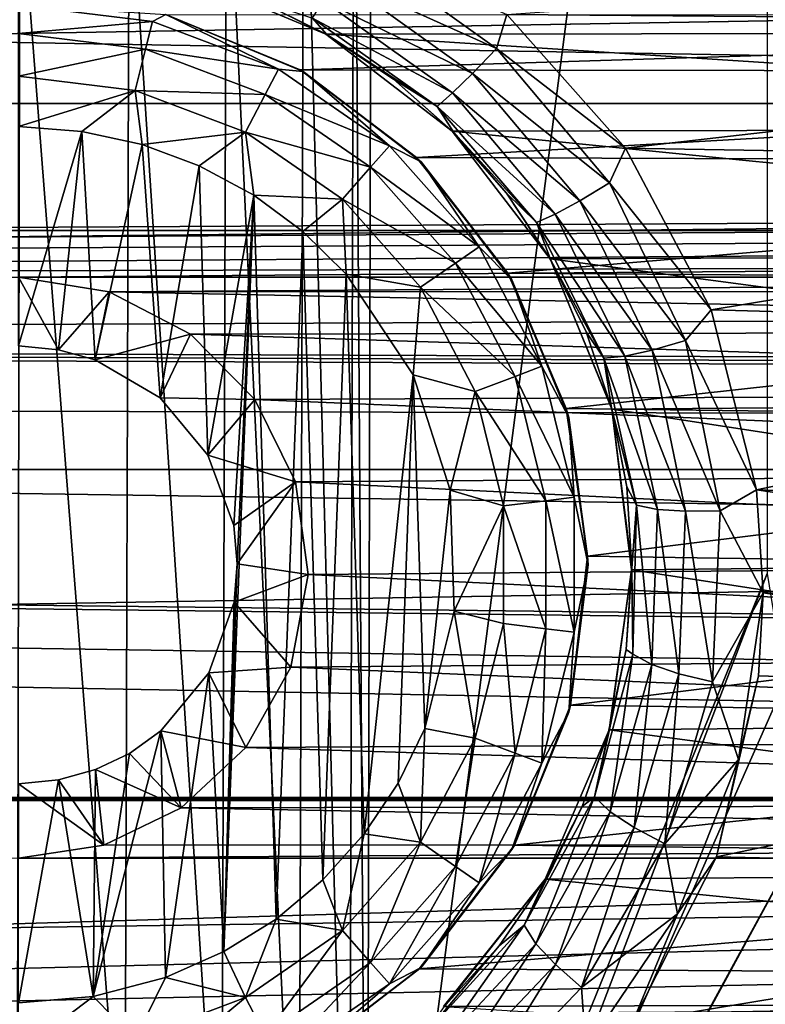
# Model space of a CAD drawing. Header units: metres. Extents: x -95 to 103, y -12 to 12.
# Tile 136 of 256: x -64.2 to -62.5, y -3.38 to -1.14. Entities that reach past the tile are written whole.
import ezdxf

# ---------------------------------------------------------------- set-up
doc = ezdxf.new("R2010")
doc.units = ezdxf.units.M
doc.layers.add('solid_P74500', color=7, linetype='CONTINUOUS')
doc.layers.add('solid_P74500_01', color=7, linetype='CONTINUOUS')

msp = doc.modelspace()

# ---------------------------------------------------------------- linework, layer by layer
at = {"layer": 'solid_P74500'}
for points in [[(-42.130733, -2.890517, 0.5), (-88, 3.55, 0.5), (-88, -3.55, 0.5)], [(-42.494564, -2.812256, 0.5), (-88, 3.55, 0.5), (-42.130733, -2.890517, 0.5)], [(-43.5, -1.396225, 0.5), (-43.5, 1.396225, 0.5), (-88, 3.55, 0.5)], [(-43.453735, -1.765533, 0.5), (-43.5, -1.396225, 0.5), (-88, 3.55, 0.5)], [(-43.31942, -2.109326, 0.5), (-43.453735, -1.765533, 0.5), (-88, 3.55, 0.5)], [(-43.105709, -2.409473, 0.5), (-43.31942, -2.109326, 0.5), (-88, 3.55, 0.5)], [(-42.825325, -2.648513, 0.5), (-43.105709, -2.409473, 0.5), (-88, 3.55, 0.5)], [(-42.494564, -2.812256, 0.5), (-42.825325, -2.648513, 0.5), (-88, 3.55, 0.5)], [(-62.491016, -2.4, -1.8), (-63.405056, -4.65, -1.8), (-62.491016, 2.4, -1.8)], [(-63.393276, 0, -1.8), (-62.491016, 2.4, -1.8), (-63.405056, -4.65, -1.8)], [(-94.018356, -1.947775, 12.347315), (89.300003, 0, 12.5), (-94.018356, 0, 12.5)], [(-63.433968, -0.252288, -1.8), (-63.393276, 0, -1.8), (-63.405056, -4.65, -1.8)], [(-63.548466, -0.475095, -1.8), (-63.433968, -0.252288, -1.8), (-63.445496, -4.400194, -1.8)], [(-63.433968, -0.252288, -1.8), (-63.405056, -4.65, -1.8), (-63.445496, -4.400194, -1.8)], [(-90.699997, -1.617044, 10.880484), (-13, -1.617046, 10.880494), (-13, -0.3, 10.995909)], [(-90.699997, -1.617044, 10.880484), (-13, -0.3, 10.995909), (-90.699997, -0.3, 10.995909)], [(-63.724804, -0.651567, -1.8), (-63.548466, -0.475095, -1.8), (-63.560226, -4.178985, -1.8)], [(-63.548466, -0.475095, -1.8), (-63.445496, -4.400194, -1.8), (-63.560226, -4.178985, -1.8)], [(-15, -0.5, -8.68562), (-85.675003, -1.327031, -8.597901), (-14.325, -1.326951, -8.597916)], [(-15, -0.5, -8.68562), (-85, -0.5, -8.68562), (-85.675003, -1.327031, -8.597901)], [(-63.94714, -0.765777, -1.8), (-63.724804, -0.651567, -1.8), (-63.736332, -4.004628, -1.8)], [(-63.724804, -0.651567, -1.8), (-63.560226, -4.178985, -1.8), (-63.736332, -4.004628, -1.8)], [(-8.2, -2.162539, 9.147798), (-90.699997, -2.162539, 9.147798), (-90.699997, -0.726812, 9.37156)], [(-8.2, -2.162539, 9.147798), (-90.699997, -0.726812, 9.37156), (-8.2, -0.726812, 9.37156)], [(-64.446602, -0.767877, -1.8), (-64.196846, -0.806697, -1.8), (-64.20311, -3.855084, -1.8)], [(-64.196846, -0.806697, -1.8), (-63.94714, -0.765777, -1.8), (-63.957005, -3.893337, -1.8)], [(-63.94714, -0.765777, -1.8), (-63.736332, -4.004628, -1.8), (-63.957005, -3.893337, -1.8)], [(-64.196846, -0.806697, -1.8), (-63.957005, -3.893337, -1.8), (-64.20311, -3.855084, -1.8)], [(-60.004734, -0.904334, -12.467244), (-60.339699, -1.146616, -12.4473), (-63.085049, -1.123883, -12.449373)], [(-63.472359, -1.037762, -12.412974), (-63.434116, -0.969165, -12.45266), (-63.109192, -1.202083, -12.432596)], [(-63.109192, -1.202083, -12.432596), (-63.434116, -0.969165, -12.45266), (-63.085049, -1.123883, -12.449373)], [(-59.89571, -1.165409, -11.440796), (-59.563427, -1.028294, -11.453935), (-63.833084, -1.029274, -11.453846)], [(-59.89571, -1.165409, -11.440796), (-63.833084, -1.029274, -11.453846), (-63.498341, -1.168839, -11.440447)], [(-63.66098, -1.087925, -12.172934), (-63.498341, -1.168839, -11.440447), (-63.833084, -1.029274, -11.453846)], [(-63.472359, -1.037762, -12.412974), (-63.163731, -1.258632, -12.392963), (-63.504219, -1.092901, -12.352194)], [(-63.472359, -1.037762, -12.412974), (-63.109192, -1.202083, -12.432596), (-63.163731, -1.258632, -12.392963)], [(-63.496391, -1.169656, -12.166054), (-63.498341, -1.168839, -11.440447), (-63.66098, -1.087925, -12.172934)], [(-63.528614, -1.132334, -12.267335), (-63.496391, -1.169656, -12.166054), (-63.66098, -1.087925, -12.172934)], [(-63.504219, -1.092901, -12.352194), (-63.209248, -1.303278, -12.332264), (-63.528614, -1.132334, -12.267335)], [(-63.163731, -1.258632, -12.392963), (-63.209248, -1.303278, -12.332264), (-63.504219, -1.092901, -12.352194)], [(-63.894333, -1.139861, -12.814588), (-64.199997, -1.102746, -12.814588), (-63.863537, -1.124296, -12.7)], [(-64.199997, -1.167785, -12.912048), (-64.199997, -1.102746, -12.814588), (-63.894333, -1.139861, -12.814588)], [(-63.909897, -1.203009, -12.912048), (-64.199997, -1.167785, -12.912048), (-63.894333, -1.139861, -12.814588)], [(-63.909897, -1.203009, -12.912048), (-63.894333, -1.139861, -12.814588), (-63.60643, -1.249048, -12.814588)], [(-63.60643, -1.249048, -12.814588), (-63.894333, -1.139861, -12.814588), (-63.863537, -1.124296, -12.7)], [(-63.863537, -1.124296, -12.7), (-63.864166, -1.124405, -9.83594), (-63.557011, -1.250405, -9.820717)], [(-59.541023, -1.125822, -9.835777), (-63.557011, -1.250405, -9.820717), (-63.864166, -1.124405, -9.83594)], [(-63.863537, -1.124296, -12.7), (-63.557011, -1.250405, -9.820717), (-63.549999, -1.254167, -12.7)], [(-63.60643, -1.249048, -12.814588), (-63.863537, -1.124296, -12.7), (-63.549999, -1.254167, -12.7)], [(-59.541023, -1.125822, -9.835777), (-59.852089, -1.25561, -9.820053), (-63.557011, -1.250405, -9.820717)], [(-63.528614, -1.132334, -12.267335), (-63.244205, -1.33405, -12.247517), (-63.496391, -1.169656, -12.166054)], [(-63.209248, -1.303278, -12.332264), (-63.244205, -1.33405, -12.247517), (-63.528614, -1.132334, -12.267335)], [(-63.109192, -1.202083, -12.432596), (-63.085049, -1.123883, -12.449373), (-62.814667, -1.429255, -12.41802)], [(-60.339699, -1.146616, -12.4473), (-62.814667, -1.429255, -12.41802), (-63.085049, -1.123883, -12.449373)], [(-63.909897, -1.203009, -12.912048), (-64.199997, -1.265195, -12.977164), (-64.199997, -1.167785, -12.912048)], [(-60.182716, -1.38336, -11.416493), (-59.89571, -1.165409, -11.440796), (-63.498341, -1.168839, -11.440447)], [(-60.339699, -1.146616, -12.4473), (-60.610275, -1.466333, -12.413697), (-62.814667, -1.429255, -12.41802)], [(-60.182716, -1.38336, -11.416493), (-63.498341, -1.168839, -11.440447), (-63.210136, -1.390416, -11.415636)], [(-63.344067, -1.272129, -12.156167), (-63.210136, -1.390416, -11.415636), (-63.498341, -1.168839, -11.440447)], [(-63.344067, -1.272129, -12.156167), (-63.498341, -1.168839, -11.440447), (-63.496391, -1.169656, -12.166054)], [(-63.244205, -1.33405, -12.247517), (-63.344067, -1.272129, -12.156167), (-63.496391, -1.169656, -12.166054)], [(-63.909897, -1.203009, -12.912048), (-63.933208, -1.297589, -12.977164), (-64.199997, -1.265195, -12.977164)], [(-63.636654, -1.306637, -12.912048), (-63.933208, -1.297589, -12.977164), (-63.909897, -1.203009, -12.912048)], [(-63.636654, -1.306637, -12.912048), (-63.909897, -1.203009, -12.912048), (-63.60643, -1.249048, -12.814588)], [(-63.163731, -1.258632, -12.392963), (-63.109192, -1.202083, -12.432596), (-62.851467, -1.508585, -12.398896)], [(-62.851467, -1.508585, -12.398896), (-63.109192, -1.202083, -12.432596), (-62.814667, -1.429255, -12.41802)], [(-63.636654, -1.306637, -12.912048), (-63.60643, -1.249048, -12.814588), (-63.353024, -1.423962, -12.814588)], [(-63.353024, -1.423962, -12.814588), (-63.60643, -1.249048, -12.814588), (-63.549999, -1.254167, -12.7)], [(-59.852089, -1.25561, -9.820053), (-63.291302, -1.450814, -9.793117), (-63.557011, -1.250405, -9.820717)], [(-63.549999, -1.254167, -12.7), (-63.557011, -1.250405, -9.820717), (-63.291302, -1.450814, -9.793117)], [(-63.549999, -1.254167, -12.7), (-63.291302, -1.450814, -9.793117), (-63.280762, -1.460761, -12.7)], [(-63.353024, -1.423962, -12.814588), (-63.549999, -1.254167, -12.7), (-63.280762, -1.460761, -12.7)], [(-59.852089, -1.25561, -9.820053), (-60.120079, -1.462097, -9.791439), (-63.291302, -1.450814, -9.793117)], [(-64.199997, -1.265195, -12.977164), (-63.933208, -1.297589, -12.977164), (-64.199997, -1.38, -13)], [(-63.206497, -1.393618, -12.142336), (-63.210136, -1.390416, -11.415636), (-63.344067, -1.272129, -12.156167)], [(-63.244205, -1.33405, -12.247517), (-63.206497, -1.393618, -12.142336), (-63.344067, -1.272129, -12.156167)], [(-63.163731, -1.258632, -12.392963), (-62.918839, -1.549119, -12.359377), (-63.209248, -1.303278, -12.332264)], [(-63.163731, -1.258632, -12.392963), (-62.851467, -1.508585, -12.398896), (-62.918839, -1.549119, -12.359377)], [(-63.933208, -1.297589, -12.977164), (-64.054955, -1.39136, -13), (-64.199997, -1.38, -13)], [(-63.933208, -1.297589, -12.977164), (-63.917507, -1.420984, -13), (-64.054955, -1.39136, -13)], [(-63.933208, -1.297589, -12.977164), (-63.681923, -1.392889, -12.977164), (-63.917507, -1.420984, -13)], [(-63.636654, -1.306637, -12.912048), (-63.681923, -1.392889, -12.977164), (-63.933208, -1.297589, -12.977164)], [(-63.396152, -1.472644, -12.912048), (-63.681923, -1.392889, -12.977164), (-63.636654, -1.306637, -12.912048)], [(-63.396152, -1.472644, -12.912048), (-63.636654, -1.306637, -12.912048), (-63.353024, -1.423962, -12.814588)], [(-63.209248, -1.303278, -12.332264), (-62.975002, -1.579649, -12.298852), (-63.244205, -1.33405, -12.247517)], [(-62.918839, -1.549119, -12.359377), (-62.975002, -1.579649, -12.298852), (-63.209248, -1.303278, -12.332264)], [(-84.199997, -1.723817, -8.527512), (-14.325, -1.326951, -8.597916), (-85.675003, -1.327031, -8.597901)], [(-84.199997, -1.723817, -8.527512), (-79.199997, -1.723817, -8.527512), (-14.325, -1.326951, -8.597916)], [(-79.199997, -1.723817, -8.527512), (-74.199997, -1.723817, -8.527512), (-14.325, -1.326951, -8.597916)], [(-74.199997, -1.723817, -8.527512), (-69.199997, -1.723817, -8.527512), (-14.325, -1.326951, -8.597916)], [(-69.199997, -1.723817, -8.527512), (-64.199997, -1.723817, -8.527512), (-14.325, -1.326951, -8.597916)], [(-64.199997, -1.723817, -8.527512), (-59.200001, -1.723817, -8.527512), (-14.325, -1.326951, -8.597916)], [(-63.244205, -1.33405, -12.247517), (-63.018059, -1.598545, -12.214349), (-63.206497, -1.393618, -12.142336)], [(-62.975002, -1.579649, -12.298852), (-63.018059, -1.598545, -12.214349), (-63.244205, -1.33405, -12.247517)], [(-64.199997, -1.38, -13), (-64.054955, -1.39136, -13), (-64.199997, -1.88, -13)], [(-64.054955, -1.39136, -13), (-64.108688, -1.889473, -13), (-64.199997, -1.88, -13)], [(-64.054955, -1.39136, -13), (-64.024689, -1.912145, -13), (-64.108688, -1.889473, -13)], [(-64.054955, -1.39136, -13), (-63.917507, -1.420984, -13), (-64.024689, -1.912145, -13)], [(-63.681923, -1.392889, -12.977164), (-63.787128, -1.469263, -13), (-63.917507, -1.420984, -13)], [(-63.681923, -1.392889, -12.977164), (-63.663013, -1.536785, -13), (-63.787128, -1.469263, -13)], [(-63.681923, -1.392889, -12.977164), (-63.460747, -1.545556, -12.977164), (-63.663013, -1.536785, -13)], [(-63.396152, -1.472644, -12.912048), (-63.460747, -1.545556, -12.977164), (-63.681923, -1.392889, -12.977164)], [(-60.406647, -1.6701, -11.378082), (-60.182716, -1.38336, -11.416493), (-63.210136, -1.390416, -11.415636)], [(-60.406647, -1.6701, -11.378082), (-63.210136, -1.390416, -11.415636), (-62.986534, -1.68181, -11.376358)], [(-63.086052, -1.531992, -12.124983), (-62.986534, -1.68181, -11.376358), (-63.210136, -1.390416, -11.415636)], [(-63.086052, -1.531992, -12.124983), (-63.210136, -1.390416, -11.415636), (-63.206497, -1.393618, -12.142336)], [(-63.018059, -1.598545, -12.214349), (-63.086052, -1.531992, -12.124983), (-63.206497, -1.393618, -12.142336)], [(-63.917507, -1.420984, -13), (-63.876675, -1.999008, -13), (-64.024689, -1.912145, -13)], [(-63.917507, -1.420984, -13), (-63.787128, -1.469263, -13), (-63.876675, -1.999008, -13)], [(-63.396152, -1.472644, -12.912048), (-63.353024, -1.423962, -12.814588), (-63.148842, -1.654437, -12.814588)], [(-63.148842, -1.654437, -12.814588), (-63.353024, -1.423962, -12.814588), (-63.280762, -1.460761, -12.7)], [(-62.851467, -1.508585, -12.398896), (-62.814667, -1.429255, -12.41802), (-62.619183, -1.798082, -12.37)], [(-60.610275, -1.466333, -12.413697), (-62.619183, -1.798082, -12.37), (-62.814667, -1.429255, -12.41802)], [(-60.120079, -1.462097, -9.791439), (-63.083183, -1.714678, -9.750379), (-63.291302, -1.450814, -9.793117)], [(-63.280762, -1.460761, -12.7), (-63.291302, -1.450814, -9.793117), (-63.083183, -1.714678, -9.750379)], [(-63.787128, -1.469263, -13), (-63.767342, -2.12986, -13), (-63.876675, -1.999008, -13)], [(-63.787128, -1.469263, -13), (-63.663013, -1.536785, -13), (-63.767342, -2.12986, -13)], [(-63.202366, -1.691383, -12.912048), (-63.460747, -1.545556, -12.977164), (-63.396152, -1.472644, -12.912048)], [(-63.202366, -1.691383, -12.912048), (-63.396152, -1.472644, -12.912048), (-63.148842, -1.654437, -12.814588)], [(-63.280762, -1.460761, -12.7), (-63.083183, -1.714678, -9.750379), (-63.074165, -1.73, -12.7)], [(-63.148842, -1.654437, -12.814588), (-63.280762, -1.460761, -12.7), (-63.074165, -1.73, -12.7)], [(-60.120079, -1.462097, -9.791439), (-60.328274, -1.734278, -9.746911), (-63.083183, -1.714678, -9.750379)], [(-60.610275, -1.466333, -12.413697), (-60.799236, -1.848754, -12.362529), (-62.619183, -1.798082, -12.37)], [(-62.918839, -1.549119, -12.359377), (-62.851467, -1.508585, -12.398896), (-62.677948, -1.868371, -12.348542)], [(-62.677948, -1.868371, -12.348542), (-62.851467, -1.508585, -12.398896), (-62.619183, -1.798082, -12.37)], [(-63.663013, -1.536785, -13), (-63.708229, -2.290595, -13), (-63.767342, -2.12986, -13)], [(-63.663013, -1.536785, -13), (-63.731503, -3.262584, -13), (-63.700718, -2.377952, -13)], [(-63.663013, -1.536785, -13), (-63.611973, -3.188541, -13), (-63.731503, -3.262584, -13)], [(-63.663013, -1.536785, -13), (-63.700718, -2.377952, -13), (-63.708229, -2.290595, -13)], [(-63.663013, -1.536785, -13), (-63.550758, -1.619436, -13), (-63.611973, -3.188541, -13)], [(-63.460747, -1.545556, -12.977164), (-63.550758, -1.619436, -13), (-63.663013, -1.536785, -13)], [(-63.460747, -1.545556, -12.977164), (-63.451893, -1.71681, -13), (-63.550758, -1.619436, -13)], [(-63.460747, -1.545556, -12.977164), (-63.282532, -1.746719, -12.977164), (-63.451893, -1.71681, -13)], [(-63.202366, -1.691383, -12.912048), (-63.282532, -1.746719, -12.977164), (-63.460747, -1.545556, -12.977164)], [(-62.984852, -1.684718, -12.102948), (-62.986534, -1.68181, -11.376358), (-63.086052, -1.531992, -12.124983)], [(-63.018059, -1.598545, -12.214349), (-62.984852, -1.684718, -12.102948), (-63.086052, -1.531992, -12.124983)], [(-62.918839, -1.549119, -12.359377), (-62.75362, -1.890035, -12.309217), (-62.975002, -1.579649, -12.298852)], [(-62.918839, -1.549119, -12.359377), (-62.677948, -1.868371, -12.348542), (-62.75362, -1.890035, -12.309217)], [(-62.975002, -1.579649, -12.298852), (-62.816315, -1.903859, -12.248991), (-63.018059, -1.598545, -12.214349)], [(-62.75362, -1.890035, -12.309217), (-62.816315, -1.903859, -12.248991), (-62.975002, -1.579649, -12.298852)], [(-90.699997, -1.617044, 10.880484), (-90.699997, -2.910733, 10.607904), (-13, -1.617046, 10.880494)], [(-90.699997, -2.910733, 10.607904), (-13, -2.910733, 10.607904), (-13, -1.617046, 10.880494)], [(-63.018059, -1.598545, -12.214349), (-62.863823, -1.908603, -12.164905), (-62.984852, -1.684718, -12.102948)], [(-62.816315, -1.903859, -12.248991), (-62.863823, -1.908603, -12.164905), (-63.018059, -1.598545, -12.214349)], [(-63.550758, -1.619436, -13), (-63.505363, -3.099296, -13), (-63.611973, -3.188541, -13)], [(-63.550758, -1.619436, -13), (-63.451893, -1.71681, -13), (-63.505363, -3.099296, -13)], [(-63.202366, -1.691383, -12.912048), (-63.148842, -1.654437, -12.814588), (-63.005745, -1.92708, -12.814588)], [(-63.005745, -1.92708, -12.814588), (-63.148842, -1.654437, -12.814588), (-63.074165, -1.73, -12.7)], [(-60.548954, -2.005872, -11.323713), (-60.406647, -1.6701, -11.378082), (-62.986534, -1.68181, -11.376358)], [(-60.548954, -2.005872, -11.323713), (-62.986534, -1.68181, -11.376358), (-62.846165, -2.025086, -11.320292)], [(-62.846676, -2.021512, -12.043838), (-62.846165, -2.025086, -11.320292), (-62.986534, -1.68181, -11.376358)], [(-62.904758, -1.848638, -12.075824), (-62.986534, -1.68181, -11.376358), (-62.984852, -1.684718, -12.102948)], [(-62.846676, -2.021512, -12.043838), (-62.986534, -1.68181, -11.376358), (-62.904758, -1.848638, -12.075824)], [(-62.863823, -1.908603, -12.164905), (-62.904758, -1.848638, -12.075824), (-62.984852, -1.684718, -12.102948)], [(-63.066559, -1.950143, -12.912048), (-63.282532, -1.746719, -12.977164), (-63.202366, -1.691383, -12.912048)], [(-63.066559, -1.950143, -12.912048), (-63.202366, -1.691383, -12.912048), (-63.005745, -1.92708, -12.814588)], [(-64.199997, -1.723817, -8.527512), (-63.992798, -1.757161, -8.520703), (-59.200001, -1.723817, -8.527512)], [(-64.108688, -1.889473, -13), (-63.992798, -1.757161, -8.520703), (-64.199997, -1.723817, -8.527512)], [(-64.199997, -1.88, -13), (-64.108688, -1.889473, -13), (-64.199997, -1.723817, -8.527512)], [(-63.992798, -1.757161, -8.520703), (-59.403358, -1.756095, -8.520923), (-59.200001, -1.723817, -8.527512)], [(-63.451893, -1.71681, -13), (-63.411118, -2.99403, -13), (-63.505363, -3.099296, -13)], [(-63.451893, -1.71681, -13), (-63.298901, -1.946654, -13), (-63.411118, -2.99403, -13)], [(-63.282532, -1.746719, -12.977164), (-63.298901, -1.946654, -13), (-63.451893, -1.71681, -13)], [(-60.328274, -1.734278, -9.746911), (-62.949829, -2.023391, -9.691021), (-63.083183, -1.714678, -9.750379)], [(-63.074165, -1.73, -12.7), (-63.083183, -1.714678, -9.750379), (-62.949829, -2.023391, -9.691021)], [(-63.074165, -1.73, -12.7), (-62.949829, -2.023391, -9.691021), (-62.944298, -2.043535, -12.7)], [(-63.005745, -1.92708, -12.814588), (-63.074165, -1.73, -12.7), (-62.944298, -2.043535, -12.7)], [(-63.282532, -1.746719, -12.977164), (-63.157639, -1.984685, -12.977164), (-63.298901, -1.946654, -13)], [(-63.066559, -1.950143, -12.912048), (-63.157639, -1.984685, -12.977164), (-63.282532, -1.746719, -12.977164)], [(-60.328274, -1.734278, -9.746911), (-60.458294, -2.055073, -9.684352), (-62.949829, -2.023391, -9.691021)], [(-64.108688, -1.889473, -13), (-64.024689, -1.912145, -13), (-63.992798, -1.757161, -8.520703)], [(-64.024689, -1.912145, -13), (-63.807369, -1.853611, -8.500242), (-63.992798, -1.757161, -8.520703)], [(-63.992798, -1.757161, -8.520703), (-59.582504, -1.845929, -8.501914), (-59.403358, -1.756095, -8.520923)], [(-63.992798, -1.757161, -8.520703), (-63.807369, -1.853611, -8.500242), (-59.582504, -1.845929, -8.501914)], [(-17, -2.917726, 11.123708), (-90.699997, -2.917726, 11.123708), (-92.5, -1.797398, 11.358476)], [(-62.677948, -1.868371, -12.348542), (-62.619183, -1.798082, -12.37), (-62.515591, -2.208822, -12.303296)], [(-60.799236, -1.848754, -12.362529), (-62.515591, -2.208822, -12.303296), (-62.619183, -1.798082, -12.37)], [(-64.024689, -1.912145, -13), (-63.876675, -1.999008, -13), (-63.807369, -1.853611, -8.500242)], [(-63.876675, -1.999008, -13), (-63.660755, -2.0028, -8.466332), (-63.807369, -1.853611, -8.500242)], [(-63.807369, -1.853611, -8.500242), (-59.726402, -1.985125, -8.470494), (-59.582504, -1.845929, -8.501914)], [(-63.807369, -1.853611, -8.500242), (-63.660755, -2.0028, -8.466332), (-59.726402, -1.985125, -8.470494)], [(-62.863823, -1.908603, -12.164905), (-62.846676, -2.021512, -12.043838), (-62.904758, -1.848638, -12.075824)], [(-60.799236, -1.848754, -12.362529), (-60.890751, -2.265586, -12.292971), (-62.515591, -2.208822, -12.303296)], [(-62.75362, -1.890035, -12.309217), (-62.677948, -1.868371, -12.348542), (-62.598652, -2.25656, -12.280843)], [(-62.598652, -2.25656, -12.280843), (-62.677948, -1.868371, -12.348542), (-62.515591, -2.208822, -12.303296)], [(-62.816315, -1.903859, -12.248991), (-62.741932, -2.2541, -12.181941), (-62.863823, -1.908603, -12.164905)], [(-62.863823, -1.908603, -12.164905), (-62.789577, -2.244018, -12.098402), (-62.846676, -2.021512, -12.043838)], [(-62.741932, -2.2541, -12.181941), (-62.789577, -2.244018, -12.098402), (-62.863823, -1.908603, -12.164905)], [(-62.75362, -1.890035, -12.309217), (-62.677483, -2.258013, -12.241775), (-62.816315, -1.903859, -12.248991)], [(-62.677483, -2.258013, -12.241775), (-62.741932, -2.2541, -12.181941), (-62.816315, -1.903859, -12.248991)], [(-62.75362, -1.890035, -12.309217), (-62.598652, -2.25656, -12.280843), (-62.677483, -2.258013, -12.241775)], [(-63.066559, -1.950143, -12.912048), (-63.005745, -1.92708, -12.814588), (-62.93206, -2.226044, -12.814588)], [(-62.93206, -2.226044, -12.814588), (-63.005745, -1.92708, -12.814588), (-62.944298, -2.043535, -12.7)], [(-63.298901, -1.946654, -13), (-63.333118, -2.878491, -13), (-63.411118, -2.99403, -13)], [(-63.298901, -1.946654, -13), (-63.272678, -2.75358, -13), (-63.333118, -2.878491, -13)], [(-63.298901, -1.946654, -13), (-63.214642, -2.209673, -13), (-63.272678, -2.75358, -13)], [(-63.157639, -1.984685, -12.977164), (-63.214642, -2.209673, -13), (-63.298901, -1.946654, -13)], [(-62.996624, -2.233884, -12.912048), (-63.157639, -1.984685, -12.977164), (-63.066559, -1.950143, -12.912048)], [(-62.996624, -2.233884, -12.912048), (-63.066559, -1.950143, -12.912048), (-62.93206, -2.226044, -12.814588)], [(-63.876675, -1.999008, -13), (-63.767342, -2.12986, -13), (-63.660755, -2.0028, -8.466332)], [(-63.660755, -2.0028, -8.466332), (-59.822987, -2.164172, -8.426527), (-59.726402, -1.985125, -8.470494)], [(-63.157639, -1.984685, -12.977164), (-63.093323, -2.245625, -12.977164), (-63.214642, -2.209673, -13)], [(-62.996624, -2.233884, -12.912048), (-63.093323, -2.245625, -12.977164), (-63.157639, -1.984685, -12.977164)], [(-63.767342, -2.12986, -13), (-63.568012, -2.190957, -8.419602), (-63.660755, -2.0028, -8.466332)], [(-63.660755, -2.0028, -8.466332), (-63.568012, -2.190957, -8.419602), (-59.822987, -2.164172, -8.426527)], [(-62.811359, -2.202023, -12.006561), (-62.846165, -2.025086, -11.320292), (-62.846676, -2.021512, -12.043838)], [(-62.789577, -2.244018, -12.098402), (-62.811359, -2.202023, -12.006561), (-62.846676, -2.021512, -12.043838)], [(-60.599232, -2.369275, -11.25329), (-60.548954, -2.005872, -11.323713), (-62.846165, -2.025086, -11.320292)], [(-60.458294, -2.055073, -9.684352), (-62.901043, -2.360147, -9.614557), (-62.949829, -2.023391, -9.691021)], [(-62.944298, -2.043535, -12.7), (-62.949829, -2.023391, -9.691021), (-62.901043, -2.360147, -9.614557)], [(-62.944298, -2.043535, -12.7), (-62.901043, -2.360147, -9.614557), (-62.900002, -2.38, -12.7)], [(-62.93206, -2.226044, -12.814588), (-62.944298, -2.043535, -12.7), (-62.900002, -2.38, -12.7)], [(-60.599232, -2.369275, -11.25329), (-62.846165, -2.025086, -11.320292), (-62.800606, -2.391351, -11.248619)], [(-62.800018, -2.387494, -11.96336), (-62.800606, -2.391351, -11.248619), (-62.846165, -2.025086, -11.320292)], [(-62.800018, -2.387494, -11.96336), (-62.846165, -2.025086, -11.320292), (-62.811359, -2.202023, -12.006561)], [(-60.458294, -2.055073, -9.684352), (-60.499374, -2.396642, -9.605525), (-62.901043, -2.360147, -9.614557)], [(-63.767342, -2.12986, -13), (-63.708229, -2.290595, -13), (-63.568012, -2.190957, -8.419602)], [(-16.67, -3.55, 8.703878), (-90.699997, -3.55, 8.703878), (-90.699997, -2.162539, 9.147798)], [(-16.67, -3.301332, 8.801205), (-16.67, -3.55, 8.703878), (-90.699997, -2.162539, 9.147798)], [(-16.67, -3.301332, 8.801205), (-90.699997, -2.162539, 9.147798), (-16.67, -3.05, 8.891428)], [(-14.67, -3.05, 8.891428), (-16.67, -3.05, 8.891428), (-90.699997, -2.162539, 9.147798)], [(-8.2, -2.162539, 9.147798), (-14.67, -3.05, 8.891428), (-90.699997, -2.162539, 9.147798)], [(-63.568012, -2.190957, -8.419602), (-59.861526, -2.371784, -8.370462), (-59.822987, -2.164172, -8.426527)], [(-63.708229, -2.290595, -13), (-63.700718, -2.377952, -13), (-63.568012, -2.190957, -8.419602)], [(-63.700718, -2.377952, -13), (-63.538437, -2.402006, -8.36184), (-63.568012, -2.190957, -8.419602)], [(-63.568012, -2.190957, -8.419602), (-63.538437, -2.402006, -8.36184), (-59.861526, -2.371784, -8.370462)], [(-63.214642, -2.209673, -13), (-63.205719, -2.485715, -13), (-63.272678, -2.75358, -13)], [(-63.093323, -2.245625, -12.977164), (-63.205719, -2.485715, -13), (-63.214642, -2.209673, -13)], [(-62.789577, -2.244018, -12.098402), (-62.800018, -2.387494, -11.96336), (-62.811359, -2.202023, -12.006561)], [(-62.598652, -2.25656, -12.280843), (-62.515591, -2.208822, -12.303296), (-62.50016, -2.444274, -12.258692)], [(-60.899746, -2.4446, -12.258627), (-62.50016, -2.444274, -12.258692), (-62.515591, -2.208822, -12.303296)], [(-60.890751, -2.265586, -12.292971), (-60.899746, -2.4446, -12.258627), (-62.515591, -2.208822, -12.303296)], [(-63.093323, -2.245625, -12.977164), (-63.093323, -2.514375, -12.977164), (-63.205719, -2.485715, -13)], [(-62.996624, -2.526116, -12.912048), (-63.093323, -2.245625, -12.977164), (-62.996624, -2.233884, -12.912048)], [(-62.996624, -2.526116, -12.912048), (-63.093323, -2.514375, -12.977164), (-63.093323, -2.245625, -12.977164)], [(-62.996624, -2.233884, -12.912048), (-62.93206, -2.226044, -12.814588), (-62.93206, -2.533956, -12.814588)], [(-62.996624, -2.526116, -12.912048), (-62.996624, -2.233884, -12.912048), (-62.93206, -2.533956, -12.814588)], [(-62.93206, -2.533956, -12.814588), (-62.93206, -2.226044, -12.814588), (-62.900002, -2.38, -12.7)], [(-62.789577, -2.244018, -12.098402), (-62.797722, -2.584071, -12.016756), (-62.800018, -2.387494, -11.96336)], [(-62.754154, -2.607856, -12.099747), (-62.797722, -2.584071, -12.016756), (-62.789577, -2.244018, -12.098402)], [(-62.741932, -2.2541, -12.181941), (-62.754154, -2.607856, -12.099747), (-62.789577, -2.244018, -12.098402)], [(-62.692699, -2.628837, -12.159188), (-62.754154, -2.607856, -12.099747), (-62.741932, -2.2541, -12.181941)], [(-62.677483, -2.258013, -12.241775), (-62.692699, -2.628837, -12.159188), (-62.741932, -2.2541, -12.181941)], [(-62.677483, -2.258013, -12.241775), (-62.615917, -2.647318, -12.198), (-62.692699, -2.628837, -12.159188)], [(-62.677483, -2.258013, -12.241775), (-62.598652, -2.25656, -12.280843), (-62.615917, -2.647318, -12.198)], [(-62.615917, -2.647318, -12.198), (-62.598652, -2.25656, -12.280843), (-62.50016, -2.444274, -12.258692)], [(-63.731503, -3.262584, -13), (-63.707512, -2.46539, -13), (-63.700718, -2.377952, -13)], [(-63.700718, -2.377952, -13), (-63.707512, -2.46539, -13), (-63.538437, -2.402006, -8.36184)], [(-63.538437, -2.402006, -8.36184), (-59.832134, -2.582519, -8.307863), (-59.861526, -2.371784, -8.370462)], [(-62.900002, -2.38, -12.7), (-62.940205, -2.700332, -9.524611), (-62.944298, -2.716465, -12.7)], [(-62.93206, -2.533956, -12.814588), (-62.900002, -2.38, -12.7), (-62.944298, -2.716465, -12.7)], [(-60.499374, -2.396642, -9.605525), (-62.940205, -2.700332, -9.524611), (-62.901043, -2.360147, -9.614557)], [(-62.900002, -2.38, -12.7), (-62.901043, -2.360147, -9.614557), (-62.940205, -2.700332, -9.524611)], [(-60.553787, -2.735547, -11.169906), (-60.599232, -2.369275, -11.25329), (-62.800606, -2.391351, -11.248619)], [(-63.707512, -2.46539, -13), (-63.578682, -2.613603, -8.298137), (-63.538437, -2.402006, -8.36184)], [(-63.538437, -2.402006, -8.36184), (-63.578682, -2.613603, -8.298137), (-59.832134, -2.582519, -8.307863)], [(-62.491016, -2.4, -1.8), (-63.445156, -4.898603, -1.8), (-63.405056, -4.65, -1.8)], [(-62.450775, -2.648572, -1.8), (-63.445156, -4.898603, -1.8), (-62.491016, -2.4, -1.8)], [(-60.499374, -2.396642, -9.605525), (-60.449978, -2.736265, -9.51435), (-62.940205, -2.700332, -9.524611)], [(-60.553787, -2.735547, -11.169906), (-62.800606, -2.391351, -11.248619), (-62.851887, -2.756503, -11.164752)], [(-62.851372, -2.755769, -11.865956), (-62.851887, -2.756503, -11.164752), (-62.800606, -2.391351, -11.248619)], [(-62.851372, -2.755769, -11.865956), (-62.800606, -2.391351, -11.248619), (-62.813431, -2.573467, -11.916107)], [(-62.813431, -2.573467, -11.916107), (-62.800606, -2.391351, -11.248619), (-62.800018, -2.387494, -11.96336)], [(-62.797722, -2.584071, -12.016756), (-62.813431, -2.573467, -11.916107), (-62.800018, -2.387494, -11.96336)], [(-62.557003, -2.824501, -12.176331), (-62.615917, -2.647318, -12.198), (-62.50016, -2.444274, -12.258692)], [(-62.557003, -2.824501, -12.176331), (-62.50016, -2.444274, -12.258692), (-62.511219, -2.63359, -12.219419)], [(-60.882362, -2.687148, -12.207753), (-62.511219, -2.63359, -12.219419), (-62.50016, -2.444274, -12.258692)], [(-60.899746, -2.4446, -12.258627), (-60.882362, -2.687148, -12.207753), (-62.50016, -2.444274, -12.258692)], [(89.300003, -2.500021, 12.247444), (89.300003, -2.45, 12.257548), (-94.018356, -3.847966, 11.892988)], [(-63.707512, -2.46539, -13), (-63.765335, -2.626765, -13), (-63.578682, -2.613603, -8.298137)], [(-63.731503, -3.262584, -13), (-63.765335, -2.626765, -13), (-63.707512, -2.46539, -13)], [(-63.157639, -2.775315, -12.977164), (-63.272678, -2.75358, -13), (-63.205719, -2.485715, -13)], [(-63.093323, -2.514375, -12.977164), (-63.157639, -2.775315, -12.977164), (-63.205719, -2.485715, -13)], [(89.300003, -2.55, 12.237136), (89.300003, -2.500021, 12.247444), (-94.018356, -3.847966, 11.892988)], [(-63.066559, -2.809857, -12.912048), (-63.157639, -2.775315, -12.977164), (-63.093323, -2.514375, -12.977164)], [(-63.066559, -2.809857, -12.912048), (-63.093323, -2.514375, -12.977164), (-62.996624, -2.526116, -12.912048)], [(-63.066559, -2.809857, -12.912048), (-62.996624, -2.526116, -12.912048), (-63.005745, -2.832921, -12.814588)], [(-62.996624, -2.526116, -12.912048), (-62.93206, -2.533956, -12.814588), (-63.005745, -2.832921, -12.814588)], [(-63.005745, -2.832921, -12.814588), (-62.93206, -2.533956, -12.814588), (-62.944298, -2.716465, -12.7)], [(92.5, -2.55, 12.237136), (89.300003, -2.55, 12.237136), (-94.018356, -3.847966, 11.892988)], [(92.5, -4.414677, 11.694401), (92.5, -2.55, 12.237136), (-94.018356, -3.847966, 11.892988)], [(-63.578682, -2.613603, -8.298137), (-59.735504, -2.774547, -8.245719), (-59.832134, -2.582519, -8.307863)], [(-62.885483, -2.909206, -11.924639), (-62.851372, -2.755769, -11.865956), (-62.813431, -2.573467, -11.916107)], [(-62.797722, -2.584071, -12.016756), (-62.885483, -2.909206, -11.924639), (-62.813431, -2.573467, -11.916107)], [(-62.849274, -2.943991, -12.007279), (-62.885483, -2.909206, -11.924639), (-62.797722, -2.584071, -12.016756)], [(-62.754154, -2.607856, -12.099747), (-62.849274, -2.943991, -12.007279), (-62.797722, -2.584071, -12.016756)], [(-63.765335, -2.626765, -13), (-63.87468, -2.759121, -13), (-63.680794, -2.796605, -8.238264)], [(-63.864315, -3.321975, -13), (-63.87468, -2.759121, -13), (-63.765335, -2.626765, -13)], [(-63.731503, -3.262584, -13), (-63.864315, -3.321975, -13), (-63.765335, -2.626765, -13)], [(-63.765335, -2.626765, -13), (-63.680794, -2.796605, -8.238264), (-63.578682, -2.613603, -8.298137)], [(-63.578682, -2.613603, -8.298137), (-63.680794, -2.796605, -8.238264), (-59.735504, -2.774547, -8.245719)], [(-62.794865, -2.979841, -12.06647), (-62.849274, -2.943991, -12.007279), (-62.754154, -2.607856, -12.099747)], [(-62.692699, -2.628837, -12.159188), (-62.794865, -2.979841, -12.06647), (-62.754154, -2.607856, -12.099747)], [(-62.692699, -2.628837, -12.159188), (-62.724827, -3.016501, -12.105119), (-62.794865, -2.979841, -12.06647)], [(-62.692699, -2.628837, -12.159188), (-62.615917, -2.647318, -12.198), (-62.724827, -3.016501, -12.105119)], [(-62.450775, -2.648572, -1.8), (-62.336617, -2.868689, -1.8), (-63.445156, -4.898603, -1.8)], [(-62.557003, -2.824501, -12.176331), (-62.724827, -3.016501, -12.105119), (-62.615917, -2.647318, -12.198)], [(-60.882362, -2.687148, -12.207753), (-62.607014, -3.046415, -12.123092), (-62.511219, -2.63359, -12.219419)], [(-62.557003, -2.824501, -12.176331), (-62.511219, -2.63359, -12.219419), (-62.607014, -3.046415, -12.123092)], [(-60.882362, -2.687148, -12.207753), (-60.776768, -3.089321, -12.112229), (-62.607014, -3.046415, -12.123092)], [(-62.944298, -2.716465, -12.7), (-63.068119, -3.019568, -9.428267), (-63.074165, -3.03, -12.7)], [(-63.005745, -2.832921, -12.814588), (-62.944298, -2.716465, -12.7), (-63.074165, -3.03, -12.7)], [(-60.449978, -2.736265, -9.51435), (-63.068119, -3.019568, -9.428267), (-62.940205, -2.700332, -9.524611)], [(-62.944298, -2.716465, -12.7), (-62.940205, -2.700332, -9.524611), (-63.068119, -3.019568, -9.428267)], [(-60.449978, -2.736265, -9.51435), (-60.312622, -3.052197, -9.417754), (-63.068119, -3.019568, -9.428267)], [(-60.412621, -3.07956, -11.079996), (-60.553787, -2.735547, -11.169906), (-62.851887, -2.756503, -11.164752)], [(-64.029671, -3.365383, -13), (-63.946198, -2.810744, -13), (-63.87468, -2.759121, -13)], [(-63.864315, -3.321975, -13), (-64.029671, -3.365383, -13), (-63.87468, -2.759121, -13)], [(-63.87468, -2.759121, -13), (-63.946198, -2.810744, -13), (-63.828304, -2.935004, -8.189979)], [(-63.87468, -2.759121, -13), (-63.828304, -2.935004, -8.189979), (-63.680794, -2.796605, -8.238264)], [(-63.282532, -3.013281, -12.977164), (-63.333118, -2.878491, -13), (-63.272678, -2.75358, -13)], [(-63.157639, -2.775315, -12.977164), (-63.282532, -3.013281, -12.977164), (-63.272678, -2.75358, -13)], [(-60.412621, -3.07956, -11.079996), (-62.851887, -2.756503, -11.164752), (-62.997723, -3.097138, -11.075095)], [(-62.997578, -3.097061, -11.758938), (-62.997723, -3.097138, -11.075095), (-62.851887, -2.756503, -11.164752)], [(-62.997578, -3.097061, -11.758938), (-62.851887, -2.756503, -11.164752), (-62.913216, -2.93153, -11.812183)], [(-62.913216, -2.93153, -11.812183), (-62.851887, -2.756503, -11.164752), (-62.851372, -2.755769, -11.865956)], [(-62.885483, -2.909206, -11.924639), (-62.913216, -2.93153, -11.812183), (-62.851372, -2.755769, -11.865956)], [(-63.680794, -2.796605, -8.238264), (-59.58625, -2.924519, -8.193728), (-59.735504, -2.774547, -8.245719)], [(-63.202366, -3.068617, -12.912048), (-63.282532, -3.013281, -12.977164), (-63.157639, -2.775315, -12.977164)], [(-63.202366, -3.068617, -12.912048), (-63.157639, -2.775315, -12.977164), (-63.066559, -2.809857, -12.912048)], [(-63.680794, -2.796605, -8.238264), (-63.828304, -2.935004, -8.189979), (-59.58625, -2.924519, -8.193728)], [(-64.029671, -3.365383, -13), (-64.023689, -2.847516, -13), (-63.946198, -2.810744, -13)], [(-63.946198, -2.810744, -13), (-64.023689, -2.847516, -13), (-63.828304, -2.935004, -8.189979)], [(-63.202366, -3.068617, -12.912048), (-63.066559, -2.809857, -12.912048), (-63.148842, -3.105563, -12.814588)], [(-63.066559, -2.809857, -12.912048), (-63.005745, -2.832921, -12.814588), (-63.148842, -3.105563, -12.814588)], [(-62.557003, -2.824501, -12.176331), (-62.695648, -3.176524, -12.087856), (-62.724827, -3.016501, -12.105119)], [(-62.557003, -2.824501, -12.176331), (-62.607014, -3.046415, -12.123092), (-62.695648, -3.176524, -12.087856)], [(-64.023689, -2.847516, -13), (-64.10817, -2.870482, -13), (-64.005264, -3.020148, -8.158965)], [(-64.029671, -3.365383, -13), (-64.10817, -2.870482, -13), (-64.023689, -2.847516, -13)], [(-64.023689, -2.847516, -13), (-64.005264, -3.020148, -8.158965), (-63.828304, -2.935004, -8.189979)], [(-63.148842, -3.105563, -12.814588), (-63.005745, -2.832921, -12.814588), (-63.074165, -3.03, -12.7)], [(-64.10817, -2.870482, -13), (-64.199997, -2.88, -13), (-64.005264, -3.020148, -8.158965)], [(-64.199997, -3.38, -13), (-64.199997, -2.88, -13), (-64.10817, -2.870482, -13)], [(-64.029671, -3.365383, -13), (-64.199997, -3.38, -13), (-64.10817, -2.870482, -13)], [(-62.336617, -2.868689, -1.8), (-63.55798, -5.118156, -1.8), (-63.445156, -4.898603, -1.8)], [(-62.336617, -2.868689, -1.8), (-62.161377, -3.042183, -1.8), (-63.55798, -5.118156, -1.8)], [(-37.956421, -3.255723, 0.5), (-42.130733, -2.890517, 0.5), (-88, -3.55, 0.5)], [(-64.199997, -2.88, -13), (-64.199997, -3.049433, -8.148065), (-64.005264, -3.020148, -8.158965)], [(-63.282532, -3.013281, -12.977164), (-63.411118, -2.99403, -13), (-63.333118, -2.878491, -13)], [(-90.699997, -2.917726, 11.123708), (-16.78986, -2.912514, 11.097918), (-16.580158, -2.910733, 11.071284)], [(-90.699997, -2.910733, 10.607904), (-16.580158, -2.910733, 11.071284), (-14.790274, -2.910733, 10.839775)], [(-90.699997, -2.910733, 11.071284), (-16.580158, -2.910733, 11.071284), (-90.699997, -2.910733, 11.022143)], [(-90.699997, -2.910733, 10.607904), (-90.699997, -2.910733, 11.022143), (-16.580158, -2.910733, 11.071284)], [(-90.699997, -2.917726, 11.123708), (-16.580158, -2.910733, 11.071284), (-90.699997, -2.910733, 11.071284)], [(-90.699997, -2.910733, 10.607904), (-14.790274, -2.910733, 10.839775), (-13, -2.910733, 10.607904)], [(-16.78986, -2.912514, 11.097918), (-90.699997, -2.917726, 11.123708), (-17, -2.917726, 11.123708)], [(-62.885483, -2.909206, -11.924639), (-63.046169, -3.202642, -11.82919), (-62.913216, -2.93153, -11.812183)], [(-63.01907, -3.24487, -11.911857), (-63.046169, -3.202642, -11.82919), (-62.885483, -2.909206, -11.924639)], [(-62.849274, -2.943991, -12.007279), (-63.01907, -3.24487, -11.911857), (-62.885483, -2.909206, -11.924639)], [(-63.828304, -2.935004, -8.189979), (-64.005264, -3.020148, -8.158965), (-59.402374, -3.017784, -8.15984)], [(-63.828304, -2.935004, -8.189979), (-59.402374, -3.017784, -8.15984), (-59.58625, -2.924519, -8.193728)], [(-63.046169, -3.202642, -11.82919), (-62.997578, -3.097061, -11.758938), (-62.913216, -2.93153, -11.812183)], [(-62.974545, -3.292425, -11.971065), (-63.01907, -3.24487, -11.911857), (-62.849274, -2.943991, -12.007279)], [(-62.794865, -2.979841, -12.06647), (-62.974545, -3.292425, -11.971065), (-62.849274, -2.943991, -12.007279)], [(-62.794865, -2.979841, -12.06647), (-62.915028, -3.344452, -12.009725), (-62.974545, -3.292425, -11.971065)], [(-62.794865, -2.979841, -12.06647), (-62.724827, -3.016501, -12.105119), (-62.915028, -3.344452, -12.009725)], [(-63.460747, -3.214443, -12.977164), (-63.505363, -3.099296, -13), (-63.411118, -2.99403, -13)], [(-63.282532, -3.013281, -12.977164), (-63.460747, -3.214443, -12.977164), (-63.411118, -2.99403, -13)], [(-64.199997, -3.049433, -8.148065), (-59.200001, -3.049433, -8.148065), (-59.402374, -3.017784, -8.15984)], [(-64.005264, -3.020148, -8.158965), (-64.199997, -3.049433, -8.148065), (-59.402374, -3.017784, -8.15984)], [(-63.396152, -3.287356, -12.912048), (-63.460747, -3.214443, -12.977164), (-63.282532, -3.013281, -12.977164)], [(-63.396152, -3.287356, -12.912048), (-63.282532, -3.013281, -12.977164), (-63.202366, -3.068617, -12.912048)], [(-60.312622, -3.052197, -9.417754), (-63.285477, -3.302219, -9.333025), (-63.068119, -3.019568, -9.428267)], [(-63.074165, -3.03, -12.7), (-63.068119, -3.019568, -9.428267), (-63.285477, -3.302219, -9.333025)], [(-63.074165, -3.03, -12.7), (-63.285477, -3.302219, -9.333025), (-63.280762, -3.299239, -12.7)], [(-63.148842, -3.105563, -12.814588), (-63.074165, -3.03, -12.7), (-63.280762, -3.299239, -12.7)], [(-62.695648, -3.176524, -12.087856), (-62.915028, -3.344452, -12.009725), (-62.724827, -3.016501, -12.105119)], [(-19.200001, -3.049433, -8.148065), (-85.675003, -3.841013, -7.806084), (-14.325, -3.840867, -7.806155)], [(-34.200001, -3.049433, -8.148065), (-85.675003, -3.841013, -7.806084), (-29.200001, -3.049433, -8.148065)], [(-24.200001, -3.049433, -8.148065), (-29.200001, -3.049433, -8.148065), (-85.675003, -3.841013, -7.806084)], [(-39.200001, -3.049433, -8.148065), (-85.675003, -3.841013, -7.806084), (-34.200001, -3.049433, -8.148065)], [(-44.200001, -3.049433, -8.148065), (-85.675003, -3.841013, -7.806084), (-39.200001, -3.049433, -8.148065)], [(-49.200001, -3.049433, -8.148065), (-85.675003, -3.841013, -7.806084), (-44.200001, -3.049433, -8.148065)], [(-54.200001, -3.049433, -8.148065), (-85.675003, -3.841013, -7.806084), (-49.200001, -3.049433, -8.148065)], [(-59.200001, -3.049433, -8.148065), (-85.675003, -3.841013, -7.806084), (-54.200001, -3.049433, -8.148065)], [(-64.199997, -3.049433, -8.148065), (-85.675003, -3.841013, -7.806084), (-59.200001, -3.049433, -8.148065)], [(-24.200001, -3.049433, -8.148065), (-85.675003, -3.841013, -7.806084), (-19.200001, -3.049433, -8.148065)], [(-61.234058, -3.03888, -1.8), (-59.994942, -4.65, -1.8), (-63.731747, -5.292052, -1.8)], [(-61.452065, -3.150866, -1.8), (-61.234058, -3.03888, -1.8), (-63.731747, -5.292052, -1.8)], [(-62.161377, -3.042183, -1.8), (-61.941795, -3.152925, -1.8), (-63.55798, -5.118156, -1.8)], [(-60.312622, -3.052197, -9.417754), (-60.094948, -3.321639, -9.326131), (-63.285477, -3.302219, -9.333025)], [(-60.776768, -3.089321, -12.112229), (-62.79776, -3.423377, -12.022083), (-62.607014, -3.046415, -12.123092)], [(-62.695648, -3.176524, -12.087856), (-62.607014, -3.046415, -12.123092), (-62.79776, -3.423377, -12.022083)], [(-63.396152, -3.287356, -12.912048), (-63.202366, -3.068617, -12.912048), (-63.353024, -3.336038, -12.814588)], [(-63.202366, -3.068617, -12.912048), (-63.148842, -3.105563, -12.814588), (-63.353024, -3.336038, -12.814588)], [(-63.460747, -3.214443, -12.977164), (-63.611973, -3.188541, -13), (-63.505363, -3.099296, -13)], [(-60.181553, -3.377074, -10.99297), (-62.997723, -3.097138, -11.075095), (-63.229626, -3.387967, -10.989617)], [(-63.226395, -3.386027, -11.655825), (-63.229626, -3.387967, -10.989617), (-62.997723, -3.097138, -11.075095)], [(-63.226395, -3.386027, -11.655825), (-62.997723, -3.097138, -11.075095), (-63.102634, -3.249361, -11.70659)], [(-63.102634, -3.249361, -11.70659), (-62.997723, -3.097138, -11.075095), (-62.997578, -3.097061, -11.758938)], [(-63.046169, -3.202642, -11.82919), (-63.102634, -3.249361, -11.70659), (-62.997578, -3.097061, -11.758938)], [(-60.181553, -3.377074, -10.99297), (-60.412621, -3.07956, -11.079996), (-62.997723, -3.097138, -11.075095)], [(-60.776768, -3.089321, -12.112229), (-60.581562, -3.453269, -12.013532), (-62.79776, -3.423377, -12.022083)], [(-63.353024, -3.336038, -12.814588), (-63.148842, -3.105563, -12.814588), (-63.280762, -3.299239, -12.7)], [(-61.452065, -3.150866, -1.8), (-63.731747, -5.292052, -1.8), (-63.55798, -5.118156, -1.8)], [(-61.696907, -3.190989, -1.8), (-61.452065, -3.150866, -1.8), (-63.55798, -5.118156, -1.8)], [(-61.941795, -3.152925, -1.8), (-61.696907, -3.190989, -1.8), (-63.55798, -5.118156, -1.8)], [(-63.681923, -3.367111, -12.977164), (-63.731503, -3.262584, -13), (-63.611973, -3.188541, -13)], [(-63.460747, -3.214443, -12.977164), (-63.681923, -3.367111, -12.977164), (-63.611973, -3.188541, -13)], [(-62.695648, -3.176524, -12.087856), (-62.905491, -3.485178, -11.999711), (-62.915028, -3.344452, -12.009725)], [(-62.695648, -3.176524, -12.087856), (-62.79776, -3.423377, -12.022083), (-62.905491, -3.485178, -11.999711)], [(-63.046169, -3.202642, -11.82919), (-63.270771, -3.44982, -11.739176), (-63.102634, -3.249361, -11.70659)], [(-63.252865, -3.495888, -11.822293), (-63.270771, -3.44982, -11.739176), (-63.046169, -3.202642, -11.82919)], [(-63.01907, -3.24487, -11.911857), (-63.252865, -3.495888, -11.822293), (-63.046169, -3.202642, -11.82919)], [(-63.636654, -3.453363, -12.912048), (-63.681923, -3.367111, -12.977164), (-63.460747, -3.214443, -12.977164)], [(-63.636654, -3.453363, -12.912048), (-63.460747, -3.214443, -12.977164), (-63.396152, -3.287356, -12.912048)], [(-37.956421, -3.255723, 0.5), (-88, -3.55, 0.5), (-16.67, -3.55, 0.5)], [(-63.270771, -3.44982, -11.739176), (-63.226395, -3.386027, -11.655825), (-63.102634, -3.249361, -11.70659)], [(-63.219707, -3.551625, -11.881824), (-63.252865, -3.495888, -11.822293), (-63.01907, -3.24487, -11.911857)], [(-62.974545, -3.292425, -11.971065), (-63.219707, -3.551625, -11.881824), (-63.01907, -3.24487, -11.911857)], [(-63.681923, -3.367111, -12.977164), (-63.864315, -3.321975, -13), (-63.731503, -3.262584, -13)], [(-63.636654, -3.453363, -12.912048), (-63.396152, -3.287356, -12.912048), (-63.60643, -3.510952, -12.814588)], [(-63.396152, -3.287356, -12.912048), (-63.353024, -3.336038, -12.814588), (-63.60643, -3.510952, -12.814588)], [(-60.094948, -3.321639, -9.326131), (-63.557972, -3.510377, -9.256741), (-63.285477, -3.302219, -9.333025)], [(-63.549999, -3.505833, -12.7), (-63.285477, -3.302219, -9.333025), (-63.557972, -3.510377, -9.256741)], [(-63.280762, -3.299239, -12.7), (-63.285477, -3.302219, -9.333025), (-63.549999, -3.505833, -12.7)], [(-63.353024, -3.336038, -12.814588), (-63.280762, -3.299239, -12.7), (-63.549999, -3.505833, -12.7)], [(-62.974545, -3.292425, -11.971065), (-63.17342, -3.615577, -11.920695), (-63.219707, -3.551625, -11.881824)], [(-62.974545, -3.292425, -11.971065), (-62.915028, -3.344452, -12.009725), (-63.17342, -3.615577, -11.920695)], [(-63.933208, -3.462411, -12.977164), (-64.029671, -3.365383, -13), (-63.864315, -3.321975, -13)], [(-63.681923, -3.367111, -12.977164), (-63.933208, -3.462411, -12.977164), (-63.864315, -3.321975, -13)], [(-60.094948, -3.321639, -9.326131), (-59.828274, -3.518446, -9.253676), (-63.557972, -3.510377, -9.256741)], [(-63.60643, -3.510952, -12.814588), (-63.353024, -3.336038, -12.814588), (-63.549999, -3.505833, -12.7)], [(-62.905491, -3.485178, -11.999711), (-63.17342, -3.615577, -11.920695), (-62.915028, -3.344452, -12.009725)], [(-64.199997, -3.494805, -12.977164), (-64.199997, -3.38, -13), (-64.029671, -3.365383, -13)], [(-63.933208, -3.462411, -12.977164), (-64.199997, -3.494805, -12.977164), (-64.029671, -3.365383, -13)], [(-63.909897, -3.556991, -12.912048), (-63.933208, -3.462411, -12.977164), (-63.681923, -3.367111, -12.977164)], [(-63.909897, -3.556991, -12.912048), (-63.681923, -3.367111, -12.977164), (-63.636654, -3.453363, -12.912048)], [(-59.889866, -3.598021, -10.922648), (-60.181553, -3.377074, -10.99297), (-63.229626, -3.387967, -10.989617)]]:
    msp.add_3dface(points, dxfattribs=at)
at = {"layer": 'solid_P74500_01'}
for points in [[(-94.018356, -1.947775, 12.347315), (89.300003, -1.230984, 12.43924), (89.300003, 0, 12.5)], [(-92.5, -1.797398, 11.358476), (-90.699997, -0.3, 11.496086), (89.300003, -1.232091, 11.4338)], [(-90.699997, -0.3, 11.496086), (-17, -0.3, 11.496086), (89.300003, -1.232091, 11.4338)], [(-94.018356, -1.947775, 12.347315), (89.300003, -2.45, 12.257548), (89.300003, -1.230984, 12.43924)], [(-92.5, -1.797398, 11.358476), (89.300003, -1.232091, 11.4338), (89.300003, -2.45, 11.235991)], [(-92.5, -1.797398, 11.358476), (89.300003, -2.45, 11.235991), (89.300003, -2.500025, 11.224967)], [(-92.5, -1.797398, 11.358476), (89.300003, -2.500025, 11.224967), (89.300003, -2.55, 11.213719)], [(-17, -2.917726, 11.123708), (-92.5, -1.797398, 11.358476), (89.300003, -2.55, 11.213719)], [(-94.018356, -1.947775, 12.347315), (-94.018356, -3.847966, 11.892988), (89.300003, -2.45, 12.257548)]]:
    msp.add_3dface(points, dxfattribs=at)

doc.saveas('drawing.dxf')
